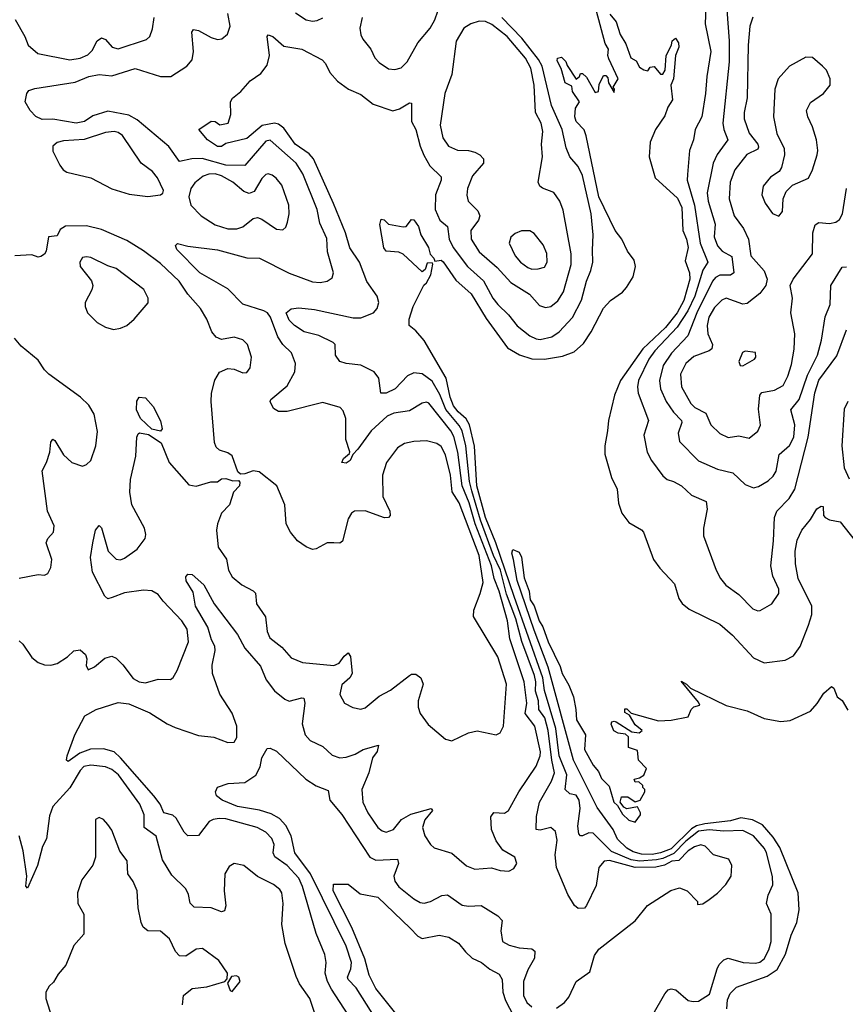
# Model space of a CAD drawing. Extents: x 1550320 to 1685906, y 509093 to 640511.
# Tile 47 of 256: x 1586798 to 1590710, y 524857 to 529525. Entities that reach past the tile are written whole.
import ezdxf

# ---------------------------------------------------------------- set-up
doc = ezdxf.new("R2010")
doc.units = 0

msp = doc.modelspace()

# ---------------------------------------------------------------- linework, layer by layer
at = {"layer": '0CON20XD'}
for points in [[(1590052.5, 529665), (1590046.4, 529505), (1590072.5, 529375), (1590053.2, 529255), (1590048.1, 529175), (1590030.3, 529065), (1589998.5, 529005), (1589991.2, 528955), (1589971.2, 528905), (1589961.7, 528791.7), (1589961.4, 528765), (1589995.1, 528645), (1590022, 528465), (1590058.6, 528375), (1590035, 528337.1), (1589996.7, 528215), (1589964.6, 528145.4), (1589913.5, 528066.5), (1589807.7, 527955), (1589778.5, 527915), (1589729.5, 527815), (1589724.7, 527785), (1589728, 527755), (1589777.1, 527625), (1589755.5, 527555), (1589770.9, 527475), (1589791.5, 527435), (1589845, 527361.9), (1589865.4, 527345.4), (1589896.2, 527335), (1589934.3, 527315), (1589981.5, 527271.5), (1590051.1, 527241.1), (1590055.5, 527204.5), (1590037.8, 527115), (1590037.4, 527077.4), (1590097.5, 526915), (1590118.1, 526875), (1590144.6, 526844.6), (1590205, 526799.4), (1590271.7, 526731.7), (1590295, 526721.9), (1590306.4, 526723.6), (1590362, 526755), (1590395.6, 526805), (1590394.4, 526825), (1590366, 526886), (1590357.5, 526935), (1590370.3, 527055), (1590374.1, 527165), (1590385.4, 527195), (1590444.1, 527255), (1590470.1, 527299.9), (1590533.5, 527546.5), (1590565.9, 527755.9), (1590584.3, 527815.7), (1590669.2, 527930.8), (1590716.1, 528053.9)], [(1590144.2, 529635.8), (1590159.6, 529425), (1590159.8, 529325), (1590130, 529035), (1590134.1, 529005), (1590152.9, 528955), (1590103.5, 528886.5), (1590084.7, 528845), (1590055.7, 528704.3), (1590059.8, 528665), (1590093.2, 528555), (1590088.4, 528495), (1590105, 528452.2), (1590127, 528427), (1590171.7, 528401.7), (1590181.4, 528325), (1590165.6, 528314.4), (1590115, 528313.8), (1590095, 528302.4), (1590081.1, 528285), (1590007, 528135), (1589963.8, 528026.2), (1589886.2, 527943.8), (1589847.6, 527885), (1589829.8, 527815), (1589834.3, 527775), (1589860.9, 527715), (1589895.3, 527665), (1589933.2, 527625), (1589935.4, 527615), (1589917.5, 527565), (1589924.5, 527525), (1590015, 527433.8), (1590104.3, 527394.3), (1590176.6, 527376.6), (1590235, 527321.4), (1590275, 527305.6), (1590298.9, 527311.1), (1590345, 527339.5), (1590368.8, 527361.2), (1590382.5, 527385), (1590396.2, 527463.8), (1590445, 527505.9), (1590465.6, 527545), (1590471.6, 527605), (1590451.2, 527675), (1590491, 527725), (1590530.6, 527839.4), (1590578.4, 527935), (1590596.7, 528005), (1590615, 528116), (1590638.7, 528175), (1590641.3, 528265), (1590695, 528351.9), (1590715, 528353.3)], [(1588420.5, 529535), (1588410.5, 529485), (1588415, 529453.3), (1588423.2, 529433.2), (1588462.2, 529385), (1588480.6, 529345), (1588501.9, 529321.9), (1588545, 529292.7), (1588575, 529288.5), (1588605, 529297.5), (1588633.6, 529325), (1588683.8, 529415), (1588743.1, 529485), (1588765.3, 529524.7), (1588780, 529565)], [(1589800.3, 524809.7), (1589855, 524906.7), (1589871.2, 524925), (1589885, 524930), (1589906.7, 524925), (1589965.7, 524875.7), (1589989.5, 524869.5), (1590015, 524872), (1590066.9, 524905), (1590102.9, 525025), (1590112.9, 525045), (1590135, 525067.5), (1590155, 525075.6), (1590225.3, 525055.3), (1590285, 525052.1), (1590305, 525056.8), (1590325, 525072.5), (1590348.2, 525115), (1590358, 525155), (1590358.9, 525285), (1590336.4, 525335), (1590345.3, 525374.7), (1590366.3, 525423.7), (1590365, 525463.3), (1590337, 525575), (1590327.1, 525595), (1590275, 525655.7), (1590225, 525681.6), (1590135, 525677.5), (1590064.7, 525684.7), (1590015, 525677.2), (1589955, 525630.2), (1589897.7, 525572.3), (1589845, 525548.8), (1589815, 525542.6), (1589735.2, 525535.2), (1589695, 525542.2), (1589601.5, 525581.5), (1589515, 525669), (1589495, 525670.3), (1589465, 525655.5), (1589455, 525655.6), (1589447.5, 525665), (1589442.1, 525702.1), (1589454, 525785), (1589449.6, 525825), (1589435, 525848.9), (1589404.4, 525855), (1589383.3, 525875), (1589390.6, 525945), (1589353.5, 526035), (1589338.8, 526165), (1589285.3, 526345), (1589276.9, 526405), (1589140.5, 526790.5), (1589054.6, 527045), (1589004.8, 527165), (1588963.8, 527315), (1588952.4, 527502.4), (1588929.9, 527605), (1588913.2, 527633.2), (1588875, 527665.5), (1588854.1, 527695), (1588838, 527735), (1588819.3, 527825), (1588715, 528004), (1588675, 528050), (1588643.3, 528075), (1588644.2, 528105), (1588662.9, 528165), (1588713, 528267), (1588725, 528276.7), (1588745.4, 528315), (1588756, 528366), (1588751.7, 528371.7), (1588729.5, 528370.5), (1588719.7, 528340.3), (1588705, 528330), (1588615, 528413.8), (1588595, 528423.3), (1588535, 528427.5), (1588523.6, 528443.6), (1588504.2, 528554.2), (1588510.7, 528579.3), (1588525, 528576.7), (1588546.1, 528556.1), (1588615, 528542.5), (1588630, 528545), (1588655, 528577.5), (1588665, 528576.7), (1588687.3, 528545), (1588698, 528505), (1588735.9, 528445), (1588742.9, 528412.9), (1588760, 528395), (1588765, 528380), (1588795, 528384.5), (1588805, 528376.8), (1588865, 528289.7), (1588937.1, 528225), (1589008, 528108), (1589109.4, 527969.4), (1589165.6, 527935.6), (1589225, 527916.7), (1589284, 527916), (1589370.7, 527929.3), (1589425, 527949.7), (1589469.4, 527990.6), (1589505.6, 528044.4), (1589565, 528158), (1589596.8, 528193.2), (1589655, 528234), (1589672.5, 528255), (1589705, 528306.7), (1589716.5, 528355), (1589710, 528385), (1589677.7, 528427.8), (1589650.5, 528485), (1589619.6, 528525), (1589542.9, 528685), (1589482.9, 528975), (1589472.9, 529002.9), (1589435, 529042), (1589428.6, 529065), (1589431.2, 529105), (1589450, 529135), (1589417.5, 529185), (1589415, 529210), (1589383.3, 529225), (1589363.2, 529293.2), (1589345, 529330), (1589347, 529343), (1589365, 529346.7), (1589386.1, 529326.1), (1589392.5, 529307.5), (1589435, 529242.5), (1589450, 529255), (1589455, 529270), (1589465, 529270), (1589483, 529253), (1589525, 529180), (1589540, 529185), (1589543, 529217), (1589565, 529260), (1589575, 529260), (1589585, 529250), (1589587.5, 529225), (1589615, 529180), (1589616.7, 529195), (1589610, 529205), (1589633.8, 529245), (1589588.9, 529338.9), (1589584.4, 529355), (1589587.9, 529385), (1589571.5, 529411.5), (1589530.4, 529565)], [(1586776.3, 529526.3), (1586821.8, 529445), (1586838.5, 529405), (1586884, 529365), (1587035, 529334.7), (1587085, 529342.2), (1587121.7, 529358.3), (1587141, 529379), (1587165.6, 529424.4), (1587185, 529438.8), (1587205, 529431.1), (1587236.9, 529395), (1587265, 529386.2), (1587398.2, 529431.8), (1587414.4, 529445.6), (1587427.6, 529482.4), (1587435.4, 529535)], [(1588375, 524775.6), (1588275, 524928.2), (1588256.8, 524965), (1588245.9, 525005), (1588250.4, 525055), (1588243.4, 525093.4), (1588202.7, 525192.7), (1588137.8, 525415), (1588120, 525455), (1588065, 525514.7), (1588006.6, 525556.6), (1587999.5, 525575), (1588003.1, 525615), (1587993, 525643), (1587965, 525672.9), (1587924, 525695), (1587775, 525736.5), (1587742.9, 525737.1), (1587715, 525733.6), (1587695.9, 525724.1), (1587645, 525658), (1587595, 525655.8), (1587577.5, 525672.5), (1587539.9, 525739.9), (1587523, 525753), (1587481.8, 525765), (1587463.2, 525805), (1587433.5, 525845), (1587275.6, 526025.6), (1587245, 526053.1), (1587195, 526068.3), (1587134.2, 526065.8), (1587082.5, 526047.5), (1587027.5, 526007.5), (1587020, 526015), (1587022.5, 526035), (1587060, 526135), (1587106.7, 526225), (1587160, 526255), (1587265, 526288.5), (1587315, 526280.7), (1587415, 526238.2), (1587496.4, 526186.4), (1587535, 526168.6), (1587645, 526131.6), (1587717.2, 526122.8), (1587785, 526097.8), (1587815, 526100), (1587827.6, 526122.4), (1587827.1, 526175), (1587805, 526237.1), (1587746.8, 526326.7), (1587711.2, 526425), (1587709.4, 526465), (1587724.5, 526535), (1587723.5, 526555), (1587706.8, 526585), (1587689.6, 526645), (1587630.5, 526745), (1587620.1, 526810.1), (1587586.9, 526865), (1587586, 526884), (1587594.2, 526895.8), (1587615, 526894), (1587670, 526845), (1587720, 526755), (1587830.9, 526610.9), (1587865.3, 526545), (1587939.3, 526459.3), (1587966, 526395), (1588005, 526342.7), (1588055, 526303.3), (1588075, 526294.4), (1588135, 526310.6), (1588145, 526308), (1588148.7, 526285), (1588136.7, 526186.7), (1588150.5, 526135), (1588175, 526106.9), (1588235, 526078.5), (1588278.7, 526038.7), (1588315, 526026.2), (1588345, 526028.2), (1588387.4, 526042.6), (1588425, 526065.3), (1588497.5, 526085), (1588491.4, 526055), (1588469.1, 526025), (1588451.8, 525955), (1588419.1, 525875), (1588424.6, 525815), (1588447.9, 525765), (1588495, 525695.6), (1588515, 525678.9), (1588535, 525673.5), (1588570, 525685), (1588607.6, 525732.4), (1588651.1, 525758.9), (1588747.5, 525785), (1588753.8, 525775), (1588718.1, 525731.9), (1588706.9, 525695), (1588717.3, 525655), (1588744, 525614), (1588761.7, 525598.3), (1588845, 525572.9), (1588915, 525512.9), (1588955, 525496.9), (1589034.1, 525504.1), (1589075, 525491.2), (1589115, 525488.8), (1589139.7, 525500.3), (1589153.8, 525525), (1589144, 525555), (1589087.6, 525587.6), (1589055, 525631.2), (1589034.4, 525685.6), (1589030.6, 525745), (1589045, 525766), (1589095, 525762.9), (1589114, 525775), (1589163.3, 525865), (1589245, 525985.6), (1589264.3, 526035), (1589265.6, 526054.4), (1589238.5, 526175), (1589193.6, 526235), (1589200.7, 526285), (1589188.7, 526385), (1589120.9, 526589.2), (1589109.4, 526675), (1589069.6, 526815), (1589045.8, 526875), (1589034, 526935), (1588956.6, 527135), (1588927.4, 527235), (1588895.3, 527315), (1588874.7, 527475), (1588855, 527549.2), (1588841.6, 527575), (1588737, 527707), (1588725, 527711.5), (1588705, 527707.5), (1588645, 527671.2), (1588570.4, 527659.6), (1588540, 527645), (1588464.2, 527575.8), (1588401, 527489), (1588376.2, 527463.8), (1588364, 527435), (1588345, 527423.1), (1588324.3, 527425), (1588332.9, 527445), (1588361.2, 527468.8), (1588363.1, 527476.9), (1588343, 527535), (1588343.1, 527635), (1588330.9, 527670.9), (1588316.2, 527686.2), (1588235, 527710), (1588065, 527668.2), (1588025, 527667.5), (1588001.2, 527681.2), (1587985.6, 527715), (1587988.1, 527725), (1588065, 527789.5), (1588101.5, 527855), (1588105.4, 527895), (1588086.2, 527945), (1588045.7, 527985.7), (1588021, 528021), (1587985.9, 528115), (1587971.6, 528135), (1587955, 528145.1), (1587855, 528176.2), (1587785, 528249.6), (1587651.3, 528325), (1587542.9, 528435), (1587536.2, 528455), (1587546.2, 528463.8), (1587595, 528451.1), (1587735, 528433.5), (1587873.6, 528396.4), (1587935, 528394.4), (1588075, 528324), (1588185, 528281.5), (1588221.1, 528278.9), (1588255.4, 528284.6), (1588279.1, 528300.9), (1588284.4, 528325.6), (1588256.7, 528425), (1588252.8, 528487.2), (1588220.4, 528560.4), (1588208.1, 528625), (1588138.9, 528795), (1588107.5, 528845), (1587985, 528953.8), (1587965, 528948.7), (1587865, 528833.1), (1587775, 528835.7), (1587663, 528867), (1587613.9, 528866.1), (1587555, 528852.9), (1587505, 528923.8), (1587355, 529050.4), (1587315, 529071.7), (1587215, 529091.1), (1587145, 529069.3), (1587105, 529043.1), (1587065, 529035.2), (1586955, 529053.5), (1586905, 529052.5), (1586875, 529066.2), (1586847.6, 529095), (1586823.8, 529135), (1586831.2, 529175), (1586840.9, 529189.1), (1586870.6, 529199.4), (1587061.1, 529228.9), (1587125, 529255.8), (1587175, 529265.4), (1587235, 529258.8), (1587345, 529294.1), (1587465, 529256.5), (1587513.6, 529256.4), (1587590, 529305), (1587615.6, 529335), (1587622.3, 529375), (1587614.4, 529465.6), (1587621.4, 529478.6), (1587645, 529474.3), (1587705, 529440), (1587735, 529430.8), (1587755.6, 529434.4), (1587783.2, 529456.8), (1587795.6, 529495), (1587784.5, 529555)], [(1589341.9, 524838.1), (1589379.4, 524865), (1589399.6, 524890.4), (1589435.5, 524964.5), (1589498.8, 525011.2), (1589522.3, 525087.7), (1589542.3, 525117.7), (1589715, 525252), (1589772, 525325), (1589883.9, 525396.1), (1589925, 525408.6), (1589960, 525395), (1590010, 525345), (1590010, 525330), (1590035, 525332.5), (1590065.7, 525354.3), (1590105, 525383.8), (1590143.8, 525425), (1590168.8, 525465), (1590172.5, 525515), (1590157.5, 525545), (1590085, 525565.6), (1590046.6, 525606.6), (1590025, 525612.5), (1589995, 525603.9), (1589965.5, 525585), (1589920.7, 525539.3), (1589888.6, 525535), (1589852.9, 525517.1), (1589812.3, 525507.7), (1589714.9, 525505.1), (1589592, 525538), (1589567.1, 525535), (1589542.9, 525505), (1589529.1, 525420.9), (1589483.3, 525325), (1589475, 525313.3), (1589445, 525311.2), (1589426.7, 525325), (1589395, 525377.5), (1589341.6, 525505), (1589334.7, 525565), (1589344, 525635), (1589336.5, 525676.5), (1589315.4, 525695.4), (1589265, 525682.2), (1589246, 525685), (1589247.6, 525747.6), (1589261.6, 525815), (1589318.4, 525915), (1589332.5, 525955), (1589319.2, 526015), (1589302.6, 526155), (1589285.8, 526215.8), (1589258.3, 526255), (1589256.3, 526295), (1589242.1, 526342.1), (1589243.7, 526385), (1589237.7, 526415), (1589177.7, 526577.7), (1589149.6, 526685), (1589105, 526801.9), (1589075.9, 526915), (1589043.3, 526985), (1588982, 527152), (1588941, 527291), (1588929.6, 527335), (1588912.2, 527505), (1588894.4, 527575), (1588880.9, 527600.9), (1588816.6, 527676.6), (1588788.8, 527748.8), (1588751.9, 527811.9), (1588705, 527846), (1588665, 527851.2), (1588635, 527836.4), (1588577.8, 527775), (1588535, 527754.7), (1588508.8, 527755), (1588499.6, 527825), (1588476.9, 527855), (1588415, 527887.1), (1588344.6, 527894.6), (1588314.3, 527904.3), (1588294.4, 527934.4), (1588292.5, 527985), (1588283.8, 527993.8), (1588215, 528027.3), (1588146, 528045), (1588100.6, 528075), (1588075, 528101.1), (1588061.4, 528135), (1588085, 528154.3), (1588121.1, 528158.9), (1588195, 528150.4), (1588377.7, 528112.3), (1588415, 528111.1), (1588474.7, 528135.3), (1588492.2, 528155), (1588500.5, 528185), (1588492.5, 528215), (1588443.3, 528283.3), (1588408.4, 528375), (1588363, 528443), (1588341.3, 528515), (1588285, 528653.5), (1588190, 528865), (1588169.7, 528889.7), (1588103, 528935), (1588050.2, 529010.2), (1588025, 529029.6), (1588005, 529034.6), (1587946.5, 529023.5), (1587875, 528962.5), (1587775, 528938), (1587755, 528924.3), (1587735, 528924.4), (1587687.5, 528955), (1587647.5, 529005), (1587705, 529043.3), (1587725, 529042.5), (1587747, 529027), (1587785.8, 529034.2), (1587798.8, 529075), (1587797.5, 529135), (1587806.4, 529153.6), (1587845.5, 529184.5), (1587890, 529235), (1587939.9, 529270.1), (1587970.9, 529309.1), (1587982.2, 529355), (1587970.6, 529445), (1587975, 529453.8), (1587997.1, 529445), (1588049.8, 529399.8), (1588135, 529384.6), (1588231.2, 529335), (1588247, 529317), (1588266.9, 529275), (1588303.8, 529233.8), (1588356.2, 529196.2), (1588415, 529170.6), (1588472.9, 529125), (1588566.5, 529093.5), (1588598.2, 529101.7), (1588645, 529130.6), (1588655, 529128.8), (1588655, 529042.5), (1588674.5, 529004.5), (1588696.2, 528926.2), (1588712.7, 528882.7), (1588741.9, 528831.9), (1588795, 528780), (1588794.6, 528765), (1588767.5, 528695), (1588766, 528625), (1588789.2, 528575), (1588825, 528544.2), (1588833.3, 528485), (1588852, 528445), (1588919.4, 528355), (1588996.4, 528286.4), (1589040.7, 528205), (1589064.3, 528174.3), (1589114.7, 528125), (1589155, 528073.1), (1589215, 528026.8), (1589245, 528011.8), (1589265, 528009.1), (1589319.1, 528020.9), (1589354.7, 528045.3), (1589416.8, 528113.2), (1589460.5, 528195), (1589483.8, 528285), (1589503.9, 528336.1), (1589513.1, 528375), (1589512.3, 528432.3), (1589515.2, 528505), (1589505.5, 528605), (1589465, 528785.8), (1589445, 528828.9), (1589405, 528875.6), (1589387.4, 528917.4), (1589368.9, 529005), (1589318.6, 529118.7), (1589274.1, 529305), (1589256.5, 529336.5), (1589177.8, 529437.8), (1589083.3, 529535)], [(1588105, 529556.9), (1588155, 529524.5), (1588185, 529518.2), (1588208.1, 529521.9), (1588235, 529534.4)], [(1589290.2, 528159.8), (1589315, 528164.7), (1589348.2, 528191.8), (1589375.3, 528235), (1589411.1, 528365), (1589410.8, 528415), (1589372.4, 528622.4), (1589357.3, 528665), (1589328.6, 528705), (1589275, 528725.6), (1589263.1, 528735), (1589254.7, 528754.7), (1589275.4, 528875.4), (1589270, 528935), (1589277.5, 528995), (1589269.3, 529035), (1589241.6, 529085), (1589235.2, 529215), (1589220.2, 529295), (1589195, 529342.4), (1589108.5, 529445), (1589035, 529502.9), (1589005, 529516.6), (1588975, 529518.7), (1588935, 529506.1), (1588902.5, 529485), (1588866.5, 529423.5), (1588845.9, 529265), (1588813.2, 529175), (1588790.9, 529025), (1588802.3, 528965), (1588829.4, 528925), (1588873.2, 528906.8), (1588925, 528904.6), (1588955, 528896.4), (1588978, 528885), (1588995.6, 528865), (1588995.7, 528845), (1588943.8, 528785), (1588919.6, 528725), (1588917.4, 528692.6), (1588923.5, 528665), (1588968.3, 528618.3), (1588978.8, 528595), (1588971.8, 528575), (1588936.1, 528525), (1588936.5, 528485), (1588975, 528424), (1589060.4, 528350.4), (1589125, 528278.9), (1589213.8, 528223.8), (1589260.4, 528170.4), (1589290.2, 528159.8)], [(1589595, 529551.9), (1589624.2, 529514.2), (1589643.1, 529455), (1589670.7, 529410.7), (1589694.2, 529345), (1589719.2, 529329.2), (1589735, 529300), (1589755, 529286.7), (1589775, 529283.3), (1589785, 529300), (1589805, 529302.5), (1589835, 529267.5), (1589845, 529267.5), (1589856.7, 529285), (1589861.2, 529355), (1589885.9, 529404.1), (1589890, 529425), (1589905, 529436.7), (1589920, 529415), (1589920.8, 529395), (1589905.8, 529355), (1589896, 529245), (1589884, 529215), (1589890.9, 529145), (1589869.1, 529110.9), (1589855, 529068.9)], [(1590272.3, 529537.7), (1590257.5, 529495), (1590249.5, 529405), (1590245.8, 529155), (1590230.8, 529085), (1590230.8, 529055), (1590255, 528986.9), (1590296.3, 528935), (1590299.5, 528920.5), (1590295, 528911.8), (1590243.4, 528886.6), (1590186.6, 528813.4), (1590164.7, 528755), (1590159.7, 528675), (1590182.7, 528595), (1590227.3, 528535), (1590251.1, 528485), (1590262.7, 528405), (1590325, 528334.3), (1590340, 528295), (1590333.2, 528265), (1590305, 528226.5), (1590245, 528178.8), (1590225, 528176.2), (1590145, 528204.1), (1590125, 528196), (1590089.5, 528160.5), (1590062.9, 528115), (1590056, 528075), (1590058.3, 528035), (1590080.7, 527985), (1590077.7, 527965), (1590065.2, 527954.8), (1589992.5, 527927.5), (1589954.1, 527895), (1589929.2, 527845), (1589933.6, 527785), (1589978.2, 527705), (1589996.6, 527686.6), (1590049.8, 527659.8), (1590073.3, 527605), (1590115, 527563.1), (1590155.7, 527544.3), (1590205, 527552.2), (1590255, 527541.4), (1590295, 527574.3), (1590307.7, 527602.3), (1590298.7, 527678.7), (1590304.8, 527745.2), (1590315, 527756.9), (1590375, 527769.1), (1590415, 527790.9), (1590437.4, 527835), (1590455, 527890), (1590467.7, 527962.3), (1590470.7, 528035), (1590451.5, 528135), (1590459.5, 528205), (1590448.9, 528265), (1590462.2, 528295), (1590554.6, 528415), (1590555.4, 528515), (1590566.9, 528553.1), (1590585, 528563.6), (1590635, 528558.2), (1590665, 528564.5), (1590682.6, 528577.4), (1590696, 528604), (1590716.1, 528725)], [(1590395, 528594), (1590412, 528615), (1590415.8, 528675), (1590430.3, 528709.7), (1590460, 528740), (1590535.8, 528774.2), (1590555, 528812.5), (1590576.5, 528885), (1590580, 528905), (1590574.1, 528955.9), (1590555, 529016.7), (1590531.9, 529065), (1590526.9, 529095), (1590545, 529132), (1590606, 529175), (1590637.5, 529215), (1590638.8, 529245), (1590620.8, 529285), (1590602, 529305), (1590555, 529346.2), (1590523.3, 529346.7), (1590445.9, 529304.1), (1590391.2, 529245), (1590375.8, 529195), (1590369.6, 529065), (1590386.2, 528985), (1590420.5, 528915), (1590421.8, 528885), (1590408, 528825), (1590396.2, 528805), (1590355, 528778), (1590321.4, 528735), (1590314.3, 528695), (1590330.8, 528655), (1590365, 528606), (1590395, 528594)], [(1589855, 529068.9), (1589810.7, 529005), (1589785.4, 528945), (1589780.9, 528875), (1589808.8, 528775), (1589915, 528679.1), (1589935, 528634.2), (1589940.5, 528525), (1589958.1, 528485), (1589966.1, 528445), (1589951.9, 528381.9), (1589972.4, 528325), (1589973.2, 528295), (1589945, 528194), (1589913.5, 528135), (1589858.5, 528065), (1589750.7, 527965), (1589645, 527814.7), (1589615.8, 527745), (1589587.5, 527625), (1589583.8, 527576.2), (1589570.4, 527505), (1589570.9, 527465), (1589602.9, 527355), (1589628.9, 527298.9), (1589635, 527232.5), (1589651.2, 527185), (1589685, 527140.6), (1589745, 527106.2), (1589753.8, 527095), (1589801.9, 526965), (1589830.8, 526925), (1589900.9, 526850.9), (1589921.3, 526781.3), (1589937.4, 526757.4), (1589970.9, 526730.9), (1590115, 526658.9), (1590175, 526606.5), (1590275, 526499.4), (1590325, 526476.5), (1590425, 526488.1), (1590465, 526509.4), (1590496.7, 526553.3), (1590535.3, 526655), (1590551.3, 526705), (1590551.2, 526745), (1590486.1, 526875), (1590473.8, 526945), (1590472.7, 527005), (1590482.6, 527057.4), (1590504.6, 527105.4), (1590545.8, 527155), (1590575, 527206), (1590595, 527218.8), (1590605, 527216.7), (1590606.2, 527175), (1590614.1, 527164.1), (1590635, 527153.8), (1590685.8, 527145), (1590781.2, 527025)], [(1587405, 528686.7), (1587465, 528694), (1587477, 528703), (1587478.8, 528715), (1587450.5, 528775), (1587428.1, 528805), (1587373.6, 528845), (1587285.4, 528975.4), (1587265, 528990.5), (1587245, 528994.5), (1587205, 528989.6), (1587103.7, 528956.3), (1587005, 528951.1), (1586975, 528942.5), (1586954.7, 528925.3), (1586955, 528901.4), (1586988.1, 528835), (1587003.9, 528813.9), (1587022, 528802), (1587135, 528775.4), (1587235, 528723.1), (1587317.6, 528697.6), (1587405, 528686.7)], [(1588045, 528529.2), (1588058.7, 528541.3), (1588066.9, 528565), (1588075.5, 528605), (1588073.6, 528645), (1588040.7, 528740.7), (1588014.1, 528774.1), (1587995, 528787.3), (1587975, 528793.5), (1587965, 528790.5), (1587945, 528772.2), (1587909.1, 528710.9), (1587885, 528700.6), (1587860.1, 528710.1), (1587808.5, 528755), (1587753.8, 528785), (1587725, 528793.7), (1587695, 528792.4), (1587667, 528783), (1587628, 528752), (1587609.4, 528725), (1587600, 528685), (1587608.6, 528645), (1587657.8, 528595), (1587725, 528552.5), (1587785, 528533.2), (1587826.2, 528533.8), (1587855, 528543.3), (1587905, 528583.1), (1587925, 528586.9), (1587945, 528579.5), (1588015, 528531.9), (1588045, 528529.2)], [(1586795, 526580.6), (1586812.9, 526565), (1586855, 526500.6), (1586885, 526477.3), (1586915, 526466.2), (1586945, 526464.6), (1586975, 526472.7), (1587025.3, 526504.7), (1587055, 526532.2), (1587085, 526538), (1587110, 526515), (1587116.7, 526495), (1587113.6, 526463.6), (1587123, 526443), (1587153, 526457), (1587201.4, 526498.6), (1587235, 526507.5), (1587255, 526497.5), (1587286.6, 526466.6), (1587335, 526401.4), (1587364, 526385), (1587395, 526381.2), (1587455, 526398.5), (1587512.5, 526397.5), (1587525, 526406.2), (1587545, 526438.8), (1587598.5, 526575), (1587591.8, 526635), (1587566.7, 526675), (1587477.6, 526767.6), (1587455, 526799.2), (1587425, 526816.7), (1587385, 526820.5), (1587295, 526808.4), (1587235.8, 526785), (1587215, 526780), (1587201.8, 526791.8), (1587143.1, 526905), (1587134.4, 526975.6), (1587144.2, 527045), (1587157.5, 527105), (1587175, 527127.5), (1587185.4, 527115.4), (1587217.8, 527005), (1587255, 526967.5), (1587275, 526964.4), (1587295, 526971.8), (1587354.6, 527015), (1587392.1, 527065), (1587395.4, 527085), (1587389.6, 527115), (1587328.8, 527225), (1587320.4, 527285), (1587322.7, 527345), (1587348.2, 527455), (1587352.9, 527545), (1587358.7, 527561.3), (1587365, 527565.6), (1587407.7, 527557.7), (1587468.8, 527518.8), (1587505.6, 527425), (1587600.3, 527320.3), (1587635, 527312.9), (1587703.9, 527333.9), (1587735, 527334.2), (1587755, 527347.5), (1587775, 527350), (1587808.3, 527338.3), (1587835, 527340), (1587841.7, 527331.7), (1587840, 527315), (1587811.2, 527285), (1587792, 527225), (1587754.2, 527185), (1587735.5, 527134.5), (1587731.1, 527105), (1587738.9, 527025), (1587777.7, 526967.7), (1587786.7, 526915), (1587805, 526882.9), (1587850, 526845), (1587905, 526817.8), (1587915.9, 526805.9), (1587920.5, 526755), (1587963.4, 526693.4), (1587970, 526625), (1587983.5, 526595), (1588039.6, 526549.6), (1588085, 526499.4), (1588137.6, 526477.6), (1588287.1, 526462.9), (1588311.1, 526475), (1588335, 526507.5), (1588355, 526523.3), (1588365.5, 526505.5), (1588372.7, 526425), (1588362.2, 526405), (1588325, 526372), (1588315.6, 526325.6), (1588337.5, 526285), (1588376, 526264), (1588415, 526255.8), (1588435, 526262.5), (1588502, 526318), (1588555, 526345.6), (1588645, 526415.7), (1588655, 526421.9), (1588675, 526421.9), (1588698.6, 526405), (1588710, 526375), (1588686.4, 526295), (1588686.5, 526265), (1588695.6, 526235), (1588732.8, 526182.8), (1588815, 526113.8), (1588845, 526106.2), (1588925, 526144), (1588965, 526154), (1589055, 526134.2), (1589075, 526143.3), (1589090.8, 526175), (1589105.3, 526375), (1589063.4, 526505), (1588948.2, 526695), (1588949.5, 526725), (1588980.5, 526805), (1588993.8, 526856.2), (1588975, 526984.4), (1588880.2, 527235), (1588847.3, 527287.3), (1588839, 527365), (1588815, 527461.4), (1588795, 527502.2), (1588775, 527515.4), (1588725, 527528.2), (1588665.4, 527524.6), (1588621.2, 527515), (1588588.1, 527495), (1588536.9, 527425), (1588517.1, 527365), (1588518.5, 527265), (1588552.2, 527195), (1588554, 527175), (1588545, 527164.2), (1588527, 527163), (1588435, 527196.4), (1588385, 527195.7), (1588370, 527185), (1588355, 527158.8), (1588327.2, 527052.8), (1588315, 527042.9), (1588285.8, 527044.2), (1588255, 527044.2), (1588203.3, 527016.7), (1588185, 527013.6), (1588155, 527025.5), (1588115, 527053.8), (1588080.9, 527095), (1588061.1, 527135), (1588054.2, 527224.2), (1588016.2, 527315), (1587932.1, 527382.1), (1587905, 527386.9), (1587865, 527371.2), (1587845, 527370), (1587832, 527382), (1587805, 527456.7), (1587785, 527471.2), (1587744.3, 527484.3), (1587728.9, 527498.9), (1587720.9, 527520.9), (1587705.3, 527715), (1587707.3, 527755), (1587723.5, 527816.5), (1587745, 527854.4), (1587785, 527871.9), (1587815, 527868.1), (1587855, 527850.6), (1587875, 527852.5), (1587890, 527875), (1587896.9, 527925), (1587876.9, 527985), (1587855, 528006.9), (1587815, 528019.4), (1587755, 528008.1), (1587729.1, 528019.1), (1587707.8, 528045), (1587684.6, 528104.6), (1587655.5, 528155), (1587595, 528224.4), (1587553.3, 528285), (1587465, 528369.3), (1587385, 528429.4), (1587305, 528477.6), (1587185, 528529.6), (1587115, 528548.4), (1587015, 528546.4), (1586990.1, 528529.9), (1586975, 528500), (1586935, 528496), (1586922.9, 528427.1), (1586915, 528413.3), (1586897.7, 528402.3), (1586885, 528398.8), (1586855, 528410), (1586775, 528404.7)], [(1589225, 528342.7), (1589255, 528344.6), (1589285, 528352.5), (1589297.7, 528375), (1589295.8, 528415.8), (1589277.8, 528457.8), (1589235, 528510.8), (1589215, 528524.3), (1589175, 528524.4), (1589145, 528510.6), (1589125, 528493.8), (1589118.1, 528465), (1589146.4, 528405), (1589171.5, 528375), (1589205, 528350), (1589225, 528342.7)], [(1587243, 528057), (1587275, 528062.9), (1587305, 528075.8), (1587341.2, 528105), (1587406.6, 528183.4), (1587406.9, 528205), (1587386.4, 528246.4), (1587255, 528345.7), (1587215, 528358.1), (1587135, 528397.1), (1587115, 528401.4), (1587095, 528397.5), (1587082.9, 528375), (1587084.5, 528354.5), (1587137.6, 528287.6), (1587144.3, 528265), (1587140.6, 528245), (1587109.1, 528185), (1587108.8, 528165), (1587119.6, 528135), (1587165, 528090), (1587205, 528067.8), (1587243, 528057)], [(1586795, 526876.7), (1586885, 526894.4), (1586915, 526890.8), (1586931.2, 526898.8), (1586945, 526927.5), (1586951.1, 526965), (1586922.9, 527045), (1586930.9, 527065), (1586957.7, 527095), (1586961.2, 527125), (1586929.1, 527195), (1586904.6, 527385.4), (1586925.5, 527425), (1586940.5, 527475), (1586945, 527522.5), (1586955, 527536.2), (1586965, 527530), (1587005, 527461.5), (1587045, 527425.5), (1587095, 527408.6), (1587115, 527415.8), (1587134.5, 527435.5), (1587159.1, 527505), (1587167, 527573), (1587150.8, 527655), (1587125, 527698.2), (1587085.5, 527735.5), (1586936.7, 527845), (1586915.6, 527865), (1586885, 527911.4), (1586805, 527976.7), (1586773.3, 528015)], [(1590225, 527884), (1590280, 527915), (1590286.7, 527925), (1590285, 527947.5), (1590235, 527953.8), (1590223, 527947), (1590206, 527905), (1590212.5, 527885), (1590225, 527884)], [(1587465, 527574), (1587423.8, 527583.8), (1587370.5, 527635), (1587350.8, 527675), (1587353.9, 527716.1), (1587363.9, 527736.1), (1587395, 527732.5), (1587430.5, 527690.5), (1587465, 527622.5), (1587473.8, 527585), (1587465, 527574)], [(1590721.9, 527715), (1590705, 527679.2), (1590694.1, 527505), (1590705, 527400.8), (1590728.8, 527348.8)], [(1590149.2, 524835), (1590152, 524878), (1590165, 524908.2), (1590195, 524938.8), (1590340.2, 524989.8), (1590387.5, 525022.5), (1590427.4, 525095), (1590453.6, 525185), (1590480.2, 525245), (1590490.9, 525305), (1590486.5, 525385), (1590399.9, 525599.9), (1590368.9, 525648.9), (1590317.8, 525707.8), (1590270.8, 525730.8), (1590215, 525741.1), (1590166, 525726), (1590045, 525713.3), (1590005, 525702.8), (1589981.6, 525688.4), (1589885, 525594.6), (1589834.1, 525575), (1589795, 525567.6), (1589745, 525568.9), (1589705, 525579.5), (1589675, 525596.5), (1589630.1, 525640.1), (1589609.7, 525685), (1589535, 525789.2), (1589421.9, 526015), (1589302.3, 526455), (1589235, 526630.9), (1589155, 526866.2), (1589138.6, 526965), (1589130, 526995), (1589135, 527012.5), (1589165, 527000), (1589175, 526977.5), (1589188.4, 526878.4), (1589212.1, 526815), (1589217.5, 526775), (1589235.7, 526745.7), (1589259.3, 526675), (1589277, 526647), (1589302.7, 526575), (1589358.6, 526458.6), (1589367.7, 526425), (1589399.5, 526369.5), (1589421.5, 526315), (1589433.8, 526255), (1589436.4, 526205), (1589479.4, 526135), (1589474.1, 526065), (1589515, 525990.6), (1589540.9, 525960.9), (1589555, 525927.5), (1589591.7, 525891.7), (1589613.6, 525815), (1589630, 525800), (1589655, 525758.8), (1589685, 525730), (1589715, 525720), (1589740, 525755), (1589740, 525765), (1589725, 525792.5), (1589675, 525783.3), (1589660.8, 525790.8), (1589643.3, 525815), (1589650, 525840), (1589680, 525840), (1589715, 525816.7), (1589737.5, 525825), (1589760, 525865), (1589760, 525875), (1589750, 525885), (1589750, 525895), (1589731.7, 525911.7), (1589715, 525910), (1589710, 525925), (1589735, 525930), (1589755, 525942.5), (1589767.5, 525975), (1589730, 526015), (1589725, 526060), (1589682.5, 526075), (1589682.5, 526125), (1589668, 526138), (1589633, 526143), (1589612.9, 526152.9), (1589601.2, 526185), (1589604.1, 526195.9), (1589615, 526200), (1589625, 526196), (1589699.3, 526149.3), (1589733.6, 526143.6), (1589747.5, 526155), (1589715, 526182.5), (1589687.5, 526227.5), (1589665, 526240), (1589665, 526257.5), (1589675, 526257.5), (1589695, 526237.5), (1589825, 526201.2), (1589885, 526203.3), (1589965, 526220), (1589980, 526255), (1589993, 526267), (1590020, 526275), (1590015, 526290), (1589931.7, 526388.3), (1589957.5, 526375), (1589976.4, 526356.4), (1590145, 526274.2), (1590245, 526247.5), (1590325, 526211.4), (1590405, 526197.5), (1590448.3, 526201.7), (1590545, 526246.7), (1590577.3, 526282.7), (1590608.3, 526331.7), (1590645, 526363.3), (1590655.9, 526355.9), (1590672, 526315), (1590695, 526298), (1590721.4, 526251.4)], [(1588490.3, 524779.7), (1588392.9, 524935), (1588354.7, 524975), (1588351.2, 524985), (1588367.8, 525025), (1588369.6, 525055), (1588345, 525132.5), (1588176, 525475), (1588101.9, 525575), (1588084.8, 525655), (1588058.8, 525705), (1588028.4, 525738.4), (1587989.5, 525759.5), (1587935, 525776.8), (1587830, 525795), (1587757.5, 525825), (1587730, 525845), (1587726.2, 525865), (1587735, 525886.7), (1587786, 525904), (1587865, 525908.9), (1587917.3, 525942.7), (1587936.8, 525983.2), (1587945, 526026.2), (1587970, 526070), (1587985, 526072), (1588015, 526056.9), (1588154.1, 525924.1), (1588202.4, 525892.4), (1588260.5, 525870.5), (1588267.8, 525825), (1588325, 525756.9), (1588457.1, 525555), (1588485, 525540), (1588588, 525545), (1588592.9, 525525), (1588570.5, 525465), (1588575, 525441.2), (1588595, 525414.4), (1588665, 525356.7), (1588695, 525339.4), (1588715, 525336.9), (1588745, 525344.4), (1588797.9, 525372.1), (1588825, 525375.5), (1588895, 525327.7), (1588925, 525322.3), (1588985, 525325.6), (1589063.8, 525276.2), (1589084.3, 525254.3), (1589078.6, 525205), (1589086, 525155), (1589116.9, 525136.9), (1589164.7, 525124.7), (1589225, 525119.5), (1589239.2, 525109.2), (1589236.9, 525075), (1589205, 525020), (1589184.7, 524965), (1589185, 524898.8), (1589201.2, 524865), (1589225, 524844.6)], [(1588197.1, 524812.9), (1588172.7, 524885), (1588124.2, 524954.2), (1588108.7, 524988.7), (1588055.5, 525145), (1588040.5, 525235), (1588047.1, 525335), (1588039.5, 525385), (1588031.4, 525401.4), (1588000, 525425), (1587925, 525463.6), (1587860, 525515), (1587815, 525524.4), (1587790, 525510), (1587770.5, 525475), (1587766.2, 525395), (1587775.6, 525324.4), (1587769.2, 525300.8), (1587755, 525296), (1587705, 525314.4), (1587625, 525318.1), (1587606.1, 525336.1), (1587597.9, 525377.9), (1587585, 525404), (1587518.9, 525468.9), (1587475, 525542), (1587445, 525654.3), (1587388.5, 525695), (1587387.7, 525755), (1587366.8, 525805), (1587266.2, 525945), (1587235, 525970.8), (1587205, 525983.3), (1587135, 525991.3), (1587102.8, 525985), (1587085, 525965.8), (1587036.1, 525883.9), (1586955.2, 525794.8), (1586940.1, 525749.9), (1586925, 525641.2), (1586905.5, 525604.5), (1586882.5, 525515), (1586835, 525407.5), (1586826.7, 525416.7), (1586831.4, 525465), (1586813.8, 525585), (1586796.2, 525655)], [(1587569.5, 524855), (1587575, 524898), (1587615, 524932), (1587685, 524940), (1587770, 524965), (1587781.7, 524978.3), (1587782.5, 525005), (1587742, 525065), (1587665, 525121.4), (1587635, 525117.8), (1587585, 525085.6), (1587555, 525086.9), (1587536.7, 525106.7), (1587507.2, 525167.2), (1587465, 525204.2), (1587405, 525204.5), (1587383, 525223), (1587373.2, 525245), (1587360, 525315), (1587354.5, 525395), (1587335, 525438.8), (1587310, 525475), (1587307, 525537), (1587273, 525583), (1587235, 525682.5), (1587215, 525710), (1587195, 525732.5), (1587175, 525742.5), (1587157, 525733), (1587158, 525555), (1587144.2, 525515.8), (1587092.6, 525447.4), (1587071.4, 525385), (1587074.2, 525335), (1587101.4, 525285), (1587101.3, 525188.7), (1587054.3, 525135), (1587017.4, 525042.6), (1586980.2, 524999.8), (1586958.8, 524961.2), (1586937, 524943), (1586922.5, 524915), (1586922.5, 524885), (1586958.3, 524768.3)], [(1588644, 524735), (1588485, 524932.1), (1588454.3, 524995), (1588432.7, 525072.7), (1588371.4, 525221.4), (1588283.3, 525395), (1588285, 525426.7), (1588355, 525426.7), (1588411.3, 525381.3), (1588495, 525365.4), (1588647.9, 525217.9), (1588685, 525179.2), (1588705, 525168.9), (1588785, 525184.5), (1588831.2, 525175), (1588877.5, 525147.5), (1588910, 525105), (1588942.3, 525075), (1588985.5, 525055), (1589025, 525024), (1589070.1, 525000.1), (1589084.6, 524975), (1589087.4, 524915), (1589099.2, 524875), (1589155, 524768.9)], [(1587805, 524917.5), (1587842.5, 524965), (1587836.7, 524985), (1587825, 524992.5), (1587801.7, 524988.3), (1587782.5, 524957.5), (1587795, 524922.5), (1587805, 524917.5)]]:
    msp.add_lwpolyline(points, dxfattribs=at)

doc.saveas('drawing.dxf')
